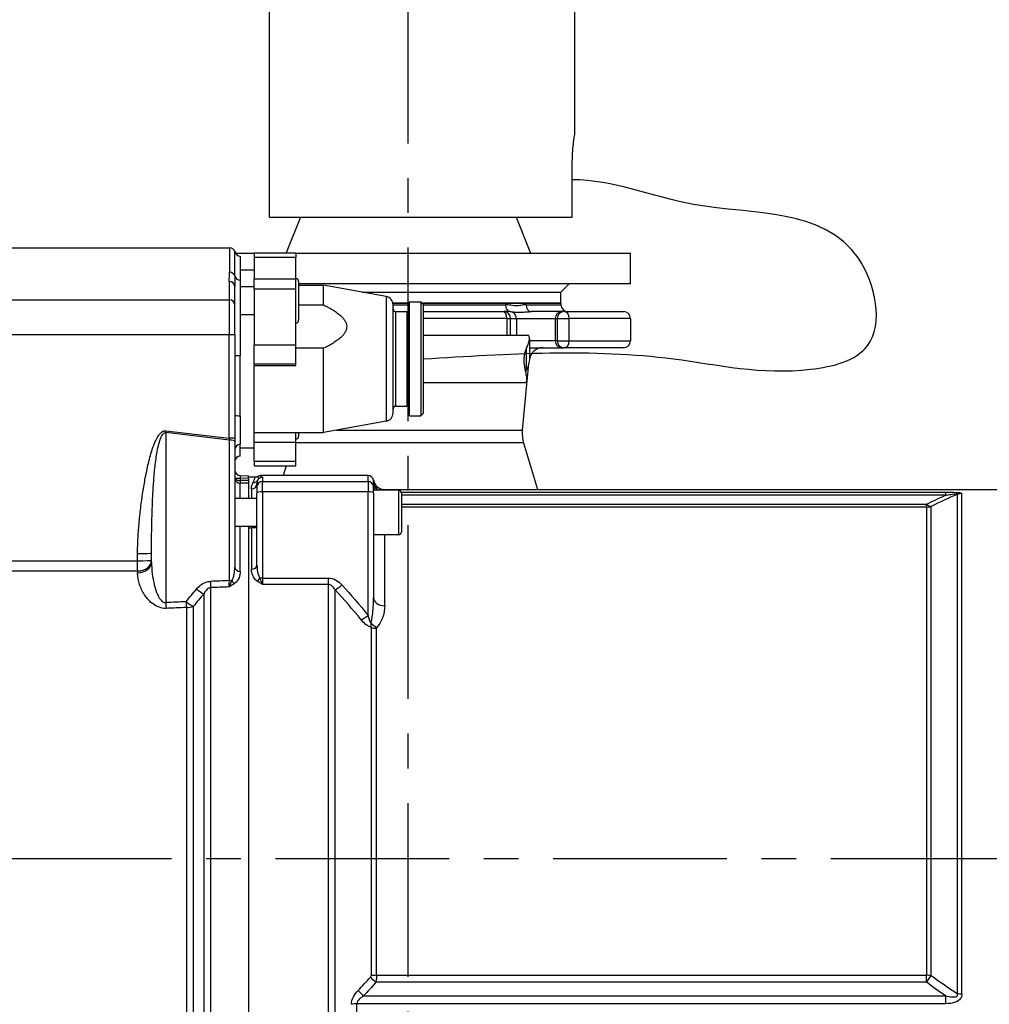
# Model space of a CAD drawing. Header units: millimetres. Extents: x 0 to 5940, y 0 to 4200.
# Tile 44 of 52: x 2707 to 3056, y 3160 to 3514. Entities that reach past the tile are written whole.
import ezdxf

# ---------------------------------------------------------------- set-up
doc = ezdxf.new("R2010")
doc.units = ezdxf.units.MM
doc.header["$LTSCALE"] = 50
doc.linetypes.add('MITTE', pattern=[2, 1.25, -0.25, 0.25, -0.25])
for name, color, linetype in [('02-LINIE-035', 2, 'CONTINUOUS'), ('03-LINIE-050', 3, 'CONTINUOUS'), ('05-ACHSE', 1, 'MITTE')]:
    doc.layers.add(name, color=color, linetype=linetype)

msp = doc.modelspace()

# ---------------------------------------------------------------- linework, layer by layer
at = {"layer": '02-LINIE-035'}
for p, q in [((2796.65, 3443.06), (2796.65, 3741.33)), ((2906.65, 3473.06), (2906.65, 3719.03)), ((2905.74, 3443.06), (2905.74, 3463.06)), ((2796.65, 3443.06), (2905.74, 3443.06)), ((2807.81, 3443.06), (2802.71, 3430.19)), ((2885.5, 3443.06), (2890.65, 3430.06)), ((2673.98, 3432.06), (2782.28, 3432.06)), ((2782.28, 3432.06), (2782.28, 3423.23)), ((2784.22, 3421.82), (2784.22, 3430.56)), ((2784.42, 3430.06), (2791.15, 3430.06)), ((2786.15, 3429.06), (2786.15, 3420.4)), ((2791.15, 3430.19), (2791.15, 3428.63)), ((2791.15, 3430.19), (2806.15, 3430.19)), ((2791.15, 3428.63), (2806.15, 3428.63)), ((2791.15, 3428.63), (2791.15, 3420.74)), ((2806.15, 3430.19), (2806.15, 3428.63)), ((2806.15, 3430.06), (2926.65, 3430.06)), ((2806.15, 3420.74), (2806.15, 3428.63)), ((2926.65, 3419.06), (2926.65, 3430.06)), ((2786.15, 3424.06), (2791.15, 3424.06)), ((2786.15, 3420.4), (2786.15, 3393.22)), ((2791.15, 3417.23), (2791.15, 3420.74)), ((2806.15, 3420.74), (2791.15, 3420.74)), ((2806.15, 3417.23), (2806.15, 3420.74)), ((2782.15, 3419.91), (2782.15, 3413.35)), ((2784.15, 3411.6), (2784.15, 3418.08)), ((2791.15, 3417.94), (2786.15, 3417.94)), ((2791.15, 3417.23), (2806.15, 3417.23)), ((2791.15, 3417.23), (2791.15, 3396.99)), ((2806.15, 3396.99), (2806.15, 3417.23)), ((2807.15, 3419.94), (2807.15, 3405.94)), ((2926.65, 3419.06), (2807.15, 3419.06)), ((2807.15, 3418.56), (2816.15, 3418.56)), ((2816.15, 3411.45), (2816.15, 3418.56)), ((2838.69, 3414.51), (2816.15, 3418.56)), ((2901.65, 3416.06), (2904.65, 3419.06)), ((2673.96, 3413.35), (2782.15, 3413.35)), ((2782.15, 3413.35), (2782.15, 3400.75)), ((2830.04, 3416.06), (2901.65, 3416.06)), ((2830.04, 3416.06), (2901.65, 3416.06)), ((2838.69, 3414.51), (2838.69, 3369.62)), ((2901.65, 3412.06), (2901.65, 3416.06)), ((2784.15, 3400.68), (2784.15, 3411.6)), ((2807.15, 3411.45), (2816.15, 3411.45)), ((2841.11, 3412.06), (2847.15, 3412.06)), ((2847.15, 3412.06), (2841.11, 3412.06)), ((2841.15, 3411.56), (2847.15, 3411.56)), ((2841.15, 3372.57), (2841.15, 3411.55)), ((2847.15, 3371.56), (2847.15, 3412.56)), ((2847.15, 3412.56), (2851.15, 3412.56)), ((2851.15, 3412.56), (2851.15, 3371.56)), ((2852.15, 3411.56), (2851.15, 3412.56)), ((2851.65, 3412.06), (2901.65, 3412.06)), ((2901.65, 3412.06), (2851.65, 3412.06)), ((2852.15, 3411.56), (2881.66, 3411.56)), ((2852.15, 3372.56), (2852.15, 3411.56)), ((2889.07, 3411.56), (2901.65, 3411.56)), ((2901.65, 3412.06), (2901.65, 3411.56)), ((2791.15, 3407.94), (2786.15, 3407.94)), ((2842.15, 3375.06), (2842.15, 3409.06)), ((2842.15, 3409.06), (2846.15, 3409.06)), ((2846.15, 3409.06), (2846.15, 3375.06)), ((2852.15, 3409.06), (2881.02, 3409.06)), ((2882.13, 3406.56), (2852.15, 3406.56)), ((2883.15, 3409.06), (2881.02, 3409.06)), ((2882.13, 3406.56), (2883.51, 3406.56)), ((2882.13, 3406.56), (2882.13, 3400.61)), ((2883.25, 3409.06), (2883.15, 3409.06)), ((2883.51, 3406.56), (2885.64, 3406.56)), ((2883.51, 3400.61), (2883.51, 3406.56)), ((2885.64, 3406.56), (2899.59, 3406.56)), ((2885.64, 3406.56), (2885.64, 3400.61)), ((2902.08, 3409.06), (2891, 3409.06)), ((2899.59, 3406.56), (2900.31, 3406.56)), ((2899.59, 3406.56), (2899.59, 3398.56)), ((2900.31, 3406.56), (2904.62, 3406.56)), ((2900.31, 3406.56), (2900.31, 3398.56)), ((2902.81, 3409.06), (2902.08, 3409.06)), ((2902.81, 3409.06), (2924.15, 3409.06)), ((2926.65, 3406.56), (2904.62, 3406.56)), ((2904.62, 3398.56), (2904.62, 3406.56)), ((2926.65, 3406.56), (2926.65, 3398.56)), ((2782.15, 3400.75), (2673.77, 3400.75)), ((2782.15, 3363.51), (2782.15, 3400.75)), ((2784.15, 3400.68), (2784.15, 3363.44)), ((2852.15, 3400.61), (2889.7, 3400.61)), ((2890.28, 3399.28), (2890.28, 3392.42)), ((2806.15, 3396.99), (2791.15, 3396.99)), ((2791.15, 3390.26), (2791.15, 3396.99)), ((2806.15, 3390.26), (2806.15, 3396.99)), ((2816.15, 3395.87), (2806.15, 3395.87)), ((2816.15, 3365.56), (2816.15, 3395.87)), ((2889.28, 3388.1), (2889.28, 3396.03)), ((2899.59, 3398.56), (2890.28, 3398.56)), ((2890.28, 3396.06), (2902.08, 3396.06)), ((2900.31, 3398.56), (2899.59, 3398.56)), ((2900.31, 3398.56), (2904.62, 3398.56)), ((2902.08, 3396.06), (2902.81, 3396.06)), ((2924.15, 3396.06), (2902.81, 3396.06)), ((2904.62, 3398.56), (2926.65, 3398.56)), ((2786.15, 3371.59), (2786.15, 3393.22)), ((2791.15, 3390.26), (2806.15, 3390.26)), ((2791.15, 3390.26), (2791.15, 3389.69)), ((2791.15, 3360.06), (2791.15, 3389.69)), ((2791.15, 3389.69), (2806.15, 3389.69)), ((2806.15, 3389.69), (2806.15, 3390.26)), ((2887.74, 3366.42), (2890.1, 3390.4)), ((2852.15, 3383.51), (2888.86, 3383.51)), ((2842.15, 3375.06), (2846.15, 3375.06)), ((2786.15, 3371.59), (2786.15, 3361.3)), ((2847.15, 3371.56), (2851.15, 3371.56)), ((2852.15, 3372.56), (2851.15, 3371.56)), ((2838.69, 3369.62), (2816.15, 3365.56)), ((2782.21, 3362.82), (2759.29, 3365.49)), ((2759.29, 3365.49), (2759.29, 3304.31)), ((2759.36, 3366.16), (2782.15, 3363.51)), ((2791.15, 3365.56), (2816.15, 3365.56)), ((2806.15, 3361.97), (2806.15, 3365.56)), ((2807.15, 3365.56), (2807.15, 3364.19)), ((2820.9, 3366.42), (2887.74, 3366.42)), ((2782.21, 3312.21), (2782.21, 3362.82)), ((2784.15, 3363.44), (2784.15, 3362.3)), ((2784.15, 3362.3), (2784.15, 3317.02)), ((2786.15, 3357.09), (2786.15, 3361.3)), ((2806.15, 3361.97), (2791.15, 3361.97)), ((2806.15, 3355.24), (2806.15, 3361.97)), ((2888.19, 3361.8), (2806.15, 3361.8)), ((2888.19, 3361.8), (2893.2, 3345.06)), ((2786.15, 3360.06), (2791.15, 3360.06)), ((2786.15, 3357.06), (2786.15, 3357.09)), ((2791.15, 3355.24), (2791.15, 3360.06)), ((2791.15, 3355.24), (2806.15, 3355.24)), ((2791.15, 3355.24), (2791.15, 3353.53)), ((2791.15, 3353.53), (2806.15, 3353.53)), ((2802.65, 3353.53), (2801.61, 3350.06)), ((2806.15, 3353.53), (2806.15, 3355.24)), ((2786.1, 3350.06), (2789.15, 3349.98)), ((2789.15, 3348.98), (2789.15, 3349.98)), ((2789.15, 3349.56), (2791.54, 3349.56)), ((2832.15, 3350.06), (2793.48, 3350.06)), ((2832.15, 3347.93), (2832.15, 3350.06)), ((2784.16, 3349.06), (2786.1, 3349.06)), ((2789.15, 3348.98), (2786.1, 3349.06)), ((2786.1, 3349.06), (2786.1, 3348.29)), ((2786.15, 3341.74), (2786.15, 3347.3)), ((2789.15, 3348.98), (2789.15, 3348.3)), ((2789.15, 3347.32), (2789.15, 3341.74)), ((2789.15, 3347.32), (2789.15, 3341.74)), ((2792.15, 3345.94), (2792.15, 3347.15)), ((2792.15, 3345.94), (2792.15, 3343.71)), ((2794.15, 3349.43), (2794.15, 3347.93)), ((2794.15, 3344.23), (2794.15, 3347.93)), ((2794.15, 3347.93), (2832.15, 3347.93)), ((2832.15, 3347.93), (2832.15, 3344.23)), ((2834.15, 3347.58), (2834.15, 3345.94)), ((2834.15, 3343.71), (2834.15, 3345.94)), ((2790.15, 3345.21), (2790.15, 3341.74)), ((2792.15, 3317.82), (2792.15, 3343.71)), ((2794.15, 3344.23), (2794.15, 3313.14)), ((2832.15, 3344.23), (2794.15, 3344.23)), ((2832.15, 3299.71), (2832.15, 3344.23)), ((2843.15, 3344.74), (2834.15, 3344.74)), ((2834.15, 3343.71), (2834.15, 3306.02)), ((2838.07, 3345.06), (3080.15, 3345.06)), ((2843.15, 3344.74), (2843.15, 3328.74)), ((2844.09, 3344.1), (3040.12, 3344.1)), ((2844.15, 3343.74), (2844.15, 3329.74)), ((3040.12, 3342.96), (2844.15, 3342.96)), ((3040.12, 3344.1), (3040.12, 3342.96)), ((3044.33, 3343.28), (3044.33, 3163.6)), ((3046.04, 3163.49), (3046.04, 3343.58)), ((2792.15, 3341.74), (2784.15, 3341.74)), ((2844.15, 3339.75), (3033.28, 3339.75)), ((3033.28, 3338.67), (3033.28, 3339.75)), ((3034.99, 3170.06), (3034.99, 3338.97)), ((3033.28, 3338.67), (2844.15, 3338.67)), ((3033.28, 3338.67), (3033.28, 3170.15)), ((2792.15, 3331.74), (2784.68, 3331.74)), ((2786.15, 3315.52), (2786.15, 3331.74)), ((2789.15, 3331.74), (2789.15, 3092.38)), ((2789.15, 3331.26), (2790.15, 3331.26)), ((2789.15, 3331.26), (2789.15, 3092.86)), ((2790.15, 3331.26), (2790.15, 3316.3)), ((2843.15, 3328.74), (2834.15, 3328.74)), ((2838.15, 3303.19), (2838.15, 3328.74)), ((2749.15, 3319.38), (2749.15, 3321.97)), ((2754.15, 3318.92), (2754.15, 3322.15)), ((2681.95, 3319.38), (2749.15, 3319.38)), ((2749.15, 3315.69), (2749.15, 3319.38)), ((2749.15, 3315.69), (2677.42, 3315.69)), ((2749.15, 3315.69), (2749.15, 3315.07)), ((2794.15, 3313.14), (2794.15, 3310.84)), ((2794.15, 3313.14), (2817.84, 3313.14)), ((2817.84, 3310.84), (2794.15, 3310.84)), ((2817.84, 3313.14), (2817.84, 3310.84)), ((2817.84, 3310.84), (2817.84, 3113.28)), ((2772.99, 3307.44), (2772.99, 3116.68)), ((2775.49, 3114.42), (2775.49, 3309.71)), ((2820.3, 3115.24), (2820.3, 3308.88)), ((2766.75, 3302.54), (2766.75, 3121.59)), ((2769.25, 3121.14), (2769.25, 3302.99)), ((2833.24, 3295.4), (2833.24, 3169.99)), ((2835.21, 3170.15), (2835.21, 3295.07)), ((2835.21, 3170.15), (3033.28, 3170.15)), ((3033.28, 3167.66), (3033.28, 3170.15)), ((3033.28, 3167.66), (2834.99, 3167.66)), ((2830.57, 3162.74), (3040.12, 3162.74)), ((3040.12, 3162.74), (3040.12, 3159.92)), ((3040.12, 3159.92), (2828.15, 3159.92)), ((2828.15, 3132.18), (2828.15, 3159.92))]:
    msp.add_line(p, q, dxfattribs=at)
for centre, radius, start, end in [((2782.28, 3430.06), 2, 14.4775, 90), ((2786.15, 3431.06), 2, 194.4775, 270), ((2806.15, 3419.94), 1, 0, 90), ((2838.15, 3411.55), 3, 0, 79.796), ((2842.15, 3410.06), 1, 180, 270), ((2846.15, 3410.06), 1, 270, 0), ((2904.15, 3411.56), 2.5, 180, 270), ((2924.15, 3406.56), 2.5, 0, 90), ((2806.15, 3405.94), 1, 270, 0), ((2895.19, 3391.06), 5, 90, 169.4893), ((2924.15, 3398.56), 2.5, 270, 0), ((2842.15, 3374.06), 1, 90, 180), ((2846.15, 3374.06), 1, 0, 90), ((2838.15, 3372.57), 3, 280.204, 0), ((2806.15, 3364.19), 1, 270, 0), ((2899.68, 3365.24), 12, 174.3811, 196.6866), ((2786.15, 3355.06), 2, 90, 180), ((2786.15, 3352.06), 2, 180, 268.5), ((2791.54, 3351.56), 2, 269.9998, 298.9431), ((2838.07, 3349.06), 4, 189.5989, 270.0002), ((2843.15, 3343.74), 1, 0, 90), ((2843.15, 3329.74), 1, 270, 0)]:
    msp.add_arc(centre, radius, start, end, dxfattribs=at)
for centre, major_axis, ratio, start_param, end_param in [((2782.28, 3421.35), (2, 0), 0.9411, 0.25268, 1.570796), ((2786.15, 3422.29), (-2, 0), 0.9411, 0.25268, 1.570796), ((2782.15, 3418.08), (2, 0), 0.919003, 0, 1.570796), ((2782.15, 3411.6), (2, 0), 0.87525, 0, 1.570796), ((2883.25, 3411.56), (0, -2.5), 0.636525, 4.712389, 6.283185), ((2891, 3411.56), (0, -2.5), 0.771256, 4.712389, 6.283185), ((2881.02, 3406.56), (0, 2.5), 0.996195, 4.712389, 6.283185), ((2881.02, 3406.56), (0, 2.5), 0.443479, 4.712389, 6.283185), ((2883.15, 3406.56), (0, 2.5), 0.996195, 4.712389, 6.283185), ((2902.08, 3406.56), (0, 2.5), 0.996195, 0, 1.570796), ((2902.81, 3406.56), (0, 2.5), 0.996195, 0, 1.570796), ((2902.81, 3406.56), (0, 2.5), 0.724522, 4.712389, 6.283185), ((2782.15, 3400.68), (2, 0), 0.034899, 0, 1.570796), ((2902.08, 3398.56), (0, -2.5), 0.996195, 4.712389, 6.283185), ((2902.81, 3398.56), (0, -2.5), 0.996195, 4.712389, 6.283185), ((2902.81, 3398.56), (0, -2.5), 0.724522, 0, 1.570796), ((2786.15, 3393.29), (-2, 0), 0.034899, 0, 1.570796), ((2786.15, 3371.66), (-2, 0), 0.034899, 0, 1.570796), ((2759.36, 3366.26), (-0.35, -2.98), 0.004035, 1.307751, 1.536124), ((2782.15, 3363.61), (0.23, -3.05), 0.002593, 4.746559, 4.974931), ((2782.15, 3363.44), (2, 0), 0.034899, 0, 1.570796), ((2782.15, 3362.3), (2, 0), 0.258819, 0, 1.544616), ((2786.15, 3359.31), (-2, 0), 0.994124, 4.712389, 6.283185), ((2786.15, 3355.1), (-2, 0), 0.994124, 4.712389, 6.283185), ((2786.15, 3349.06), (-0.05, 1), 0.052014, 6.279088, 7.849199), ((2832.15, 3348.06), (0, -2), 0.999657, 1.738379, 3.141593), ((2786.47, 3349.24), (-2.29, -0.41), 0.836033, 6.136106, 6.196461), ((2786.27, 3349.74), (-2.1, -0.73), 0.374667, 6.153936, 6.217185), ((2785.16, 3349.06), (-0.997, -0.078), 0.769101, 6.181378, 6.26428), ((2786.13, 3348.29), (-0.022, -1), 0.026171, 4.71296, 6.101678), ((2800.33, 4452.1), (-14.22, -1103.82), 0.029846, 6.282919, 6.283713), ((2786.15, 3349.27), (2, 0.13), 0.983491, 4.620779, 4.646957), ((3740.85, 3212.06), (-5289.1, 0), 0.026186, 4.89331, 4.893892), ((2786.15, 3348.29), (0.005, -1), 0.026177, 4.712263, 6.10162), ((3740.88, 3212.06), (-5289.1, 0), 0.025997, 4.893315, 4.893892), ((2789.15, 3348.3), (0, 1), 0.00001, 1.570726, 2.962286), ((2790.15, 3347.15), (2, 0), 0.968372, 4.712389, 6.283185), ((2790.7, 3349.45), (1.79, -0.89), 0.981214, 5.167424, 6.214528), ((2794.15, 3345.94), (-2, 0), 0.999657, 4.712389, 6.283185), ((2794.15, 3347.43), (2, 0), 0.999657, 1.570796, 2.611507), ((2832.15, 3345.94), (2, 0), 0.999657, 0, 1.570796), ((2838.14, 3348.07), (-3.99, -0.23), 0.992701, 0.015766, 0.93391), ((2838.15, 3347.58), (-4, 0), 0.938391, 0, 0.855559), ((2838.15, 3346.03), (-4, 0), 0.766044, 0, 0.431875), ((2794.15, 3343.71), (-2, 0), 0.258819, 4.712389, 6.283185), ((2832.15, 3343.71), (2, 0), 0.258819, 0, 1.570796), ((3046.04, 3338.63), (-5, 0), 0.988816, 4.712389, 5.061455), ((3033.28, 3343.58), (2.18, -4.5), 0.460312, 5.473518, 6.079033), ((3033.28, 3343.58), (-5, 0), 0.981486, 1.570796, 1.919862), ((2749.15, 3322.15), (5, 0), 0.034899, 4.712389, 6.283185), ((2749.15, 3319.56), (5, 0), 0.773341, 4.712389, 6.283185), ((2749.15, 3319.56), (5, 0), 0.034899, 4.712389, 6.283185), ((2749.15, 3318.92), (5, 0), 0.768739, 4.712389, 6.283185), ((2790.15, 3317.82), (2, 0), 0.758102, 4.712389, 6.283185), ((2786.15, 3317.02), (-2, 0), 0.752394, 0, 1.570796), ((7476.42, 3210.77), (-5441.86, 36.91), 0.025292, 5.752973, 5.755465), ((2775.49, 3313.26), (-0.18, 5), 0.036867, 1.831334, 2.359813), ((2782.16, 3312.95), (0.07, 4.31), 0.013701, 3.941713, 4.541746), ((2782.15, 3311.7), (-2, 0), 0.258819, 4.210572, 4.686209), ((2784.08, 3312.6), (1.19, -1.61), 0.52466, 4.609812, 5.331658), ((2792.2, 3313.53), (1.18, 1.61), 0.530864, 4.085409, 4.81945), ((2794.15, 3312.62), (2, 0), 0.258819, 1.570796, 2.081647), ((2822.77, 3311.96), (-3.69, -3.37), 0.193992, 0.677403, 1.395248), ((2749.67, 3309.62), (4.2, 2.71), 0.029322, 1.440177, 1.440257), ((2749.67, 3309.62), (3.64, 3.42), 0.387928, 4.715457, 4.715651), ((2770.49, 3310.46), (-3.82, 3.23), 0.216786, 1.718465, 2.452182), ((7476.55, 3212.06), (-5441.86, 35.61), 0.024405, 5.753028, 5.755453), ((7476.42, 3210.77), (-5308.2, 36), 0.025292, 5.803952, 5.806957), ((2759.42, 3305.6), (-0.21, 5), 0.038365, 1.831122, 2.308185), ((2766.75, 3305.91), (-3.91, 3.12), 0.220646, 1.712376, 2.427448), ((2766.75, 3305.91), (-0.21, 5), 0.038269, 1.831136, 2.311199), ((2838.15, 3306.02), (-4, 0), 0.706433, 0, 1.570796), ((7476.55, 3212.06), (-5308.2, 34.7), 0.024383, 5.80394, 5.806945), ((2766.75, 3305.91), (-5, 0), 0.675176, 1.570796, 2.094395), ((2832.15, 3301.01), (-3.91, -3.12), 0.205021, 0.736911, 1.408691), ((2835.35, 3297.95), (2.99, -2.65), 0.534881, 4.455774, 5.154857), ((2835.21, 3297.64), (-4, 0), 0.643441, 1.055247, 1.570796), ((2831.44, 3169.66), (1.78, 0.44), 0.493243, 5.660665, 6.163089), ((2834.99, 3168.36), (3.01, -2.63), 0.131656, 4.118934, 4.82686), ((2835.21, 3168.85), (4, 0), 0.324871, 1.570796, 2.086345), ((3033.28, 3168.53), (-5, 0), 0.324871, 4.363323, 4.712389), ((3033.28, 3168.53), (-2.98, -4.02), 0.104344, 1.430775, 2.03629), ((2830.57, 3163.44), (2.94, -2.71), 0.128487, 4.101219, 4.83045), ((3046.04, 3165.31), (-5, 0), 0.365246, 1.22173, 1.570796), ((2828.15, 3158.35), (4, 0), 0.392088, 1.570796, 2.086345)]:
    msp.add_ellipse(centre, major_axis=major_axis, ratio=ratio, start_param=start_param, end_param=end_param, dxfattribs=at)
for points, knots in [([(2905.74, 3463.06), (2905.74, 3464.32), (2905.79, 3465.66), (2905.96, 3468.13), (2906.08, 3469.25), (2906.31, 3471.02), (2906.44, 3471.79), (2906.61, 3472.81), (2906.65, 3473.06), (2906.65, 3473.06)], [-3.020728, -3.020728, -3.020728, -3.020728, -2.64313, -2.64313, -2.265532, -2.265532, -1.887948, -1.887948, -1.510364, -1.510364, -1.510364, -1.510364]), ([(2782.15, 3419.91), (2782.15, 3420.98), (2782.26, 3421.98), (2782.28, 3422.91), (2782.28, 3423.02), (2782.28, 3423.12), (2782.28, 3423.23)], [0, 0, 0, 0, 0.89649, 0.89649, 0.89649, 1, 1, 1, 1]), ([(2889.07, 3411.56), (2888.61, 3411.56), (2888.14, 3411.49), (2887.09, 3411.3), (2886.52, 3411.19), (2885.17, 3411.12), (2884.4, 3411.22), (2882.98, 3411.46), (2882.33, 3411.56), (2881.66, 3411.56)], [-3.141593, -3.141593, -3.141593, -3.141593, -1.837026, -1.837026, -0.319129, -0.319129, 1.599146, 1.599146, 3.141593, 3.141593, 3.141593, 3.141593]), ([(2883.25, 3409.06), (2883.66, 3409.06), (2884.11, 3409.01), (2885.3, 3408.89), (2886.14, 3408.84), (2887.79, 3408.88), (2888.56, 3408.93), (2889.89, 3409.03), (2890.47, 3409.06), (2891, 3409.06)], [-3.141593, -3.141593, -3.141593, -3.141593, -1.599146, -1.599146, 0.319129, 0.319129, 1.837026, 1.837026, 3.141593, 3.141593, 3.141593, 3.141593]), ([(2889.28, 3396.03), (2889.5, 3396.43), (2889.69, 3396.84), (2890.09, 3397.86), (2890.22, 3398.45), (2890.3, 3399.37), (2890.27, 3399.77), (2890.09, 3400.35), (2889.95, 3400.52), (2889.78, 3400.6), (2889.74, 3400.61), (2889.7, 3400.61)], [5.831266, 5.831266, 5.831266, 5.831266, 5.9754167, 5.9754167, 6.2084341, 6.2084341, 6.4372341, 6.4372341, 6.6660342, 6.6660342, 6.7362958, 6.7362958, 6.7362958, 6.7362958]), ([(2889.28, 3396.03), (2889.06, 3395.63), (2888.86, 3395.19), (2888.47, 3393.97), (2888.34, 3393.14), (2888.25, 3391.61), (2888.29, 3390.78), (2888.47, 3389.2), (2888.61, 3388.44), (2888.87, 3387.13), (2889.01, 3386.47), (2889.22, 3385.33), (2889.28, 3384.85), (2889.28, 3384.13), (2889.22, 3383.84), (2889.05, 3383.57), (2888.95, 3383.51), (2888.86, 3383.51)], [1.409341, 1.409341, 1.409341, 1.409341, 1.553492, 1.553492, 1.786509, 1.786509, 2.015309, 2.015309, 2.244109, 2.244109, 2.475329, 2.475329, 2.706549, 2.706549, 2.937769, 2.937769, 3.098727, 3.098727, 3.098727, 3.098727]), ([(2890.28, 3392.42), (2890.28, 3392.19), (2890.27, 3391.97), (2890.22, 3390.98), (2890.09, 3390.16), (2889.69, 3388.94), (2889.5, 3388.5), (2889.28, 3388.1)], [7.9837111, 7.9837111, 7.9837111, 7.9837111, 8.0485134, 8.0485134, 8.2815308, 8.2815308, 8.4256815, 8.4256815, 8.4256815, 8.4256815]), ([(2749.15, 3321.97), (2749.15, 3323.81), (2749.21, 3325.74), (2749.32, 3327.76), (2749.4, 3329.35), (2749.52, 3331), (2749.67, 3332.7), (2749.69, 3332.96), (2749.72, 3333.25), (2749.74, 3333.48), (2749.91, 3335.33), (2750.13, 3337.26), (2750.37, 3339.15), (2750.49, 3340.09), (2750.62, 3341.04), (2750.75, 3341.97), (2750.88, 3342.91), (2751.02, 3343.8), (2751.17, 3344.78), (2751.45, 3346.49), (2751.73, 3348.13), (2752.03, 3349.7), (2752.07, 3349.92), (2752.11, 3350.11), (2752.16, 3350.36), (2752.35, 3351.33), (2752.54, 3352.25), (2752.74, 3353.14), (2752.93, 3353.99), (2753.12, 3354.81), (2753.31, 3355.58), (2753.34, 3355.68), (2753.36, 3355.76), (2753.39, 3355.89), (2753.64, 3356.87), (2753.9, 3357.78), (2754.16, 3358.62), (2754.43, 3359.51), (2754.7, 3360.31), (2754.98, 3361.04), (2755.02, 3361.13), (2755.04, 3361.19), (2755.09, 3361.32), (2755.28, 3361.79), (2755.47, 3362.24), (2755.67, 3362.64), (2755.84, 3363.01), (2756.02, 3363.35), (2756.2, 3363.66), (2756.25, 3363.76), (2756.28, 3363.81), (2756.36, 3363.94), (2756.5, 3364.17), (2756.64, 3364.38), (2756.78, 3364.57), (2756.87, 3364.69), (2756.96, 3364.81), (2757.05, 3364.92), (2757.12, 3365.01), (2757.17, 3365.07), (2757.28, 3365.18), (2757.38, 3365.29), (2757.48, 3365.39), (2757.58, 3365.48), (2757.67, 3365.56), (2757.76, 3365.63), (2757.86, 3365.7), (2757.87, 3365.71), (2757.88, 3365.71), (2757.89, 3365.72), (2757.9, 3365.73), (2757.91, 3365.74), (2757.94, 3365.76), (2758.01, 3365.81), (2758.08, 3365.85), (2758.15, 3365.89), (2758.24, 3365.94), (2758.32, 3365.98), (2758.41, 3366.01), (2758.52, 3366.06), (2758.63, 3366.1), (2758.73, 3366.12), (2758.81, 3366.14), (2758.89, 3366.15), (2758.96, 3366.16), (2759.01, 3366.17), (2759.06, 3366.17), (2759.12, 3366.17), (2759.15, 3366.17), (2759.18, 3366.17), (2759.22, 3366.17), (2759.27, 3366.17), (2759.32, 3366.16), (2759.36, 3366.16)], [0, 0, 0, 0, 0.131077, 0.131077, 0.131077, 0.234375, 0.234375, 0.234375, 0.25, 0.25, 0.25, 0.375, 0.375, 0.375, 0.4375, 0.4375, 0.4375, 0.5, 0.5, 0.5, 0.609375, 0.609375, 0.609375, 0.625, 0.625, 0.625, 0.684441, 0.684441, 0.684441, 0.742188, 0.742188, 0.742188, 0.75, 0.75, 0.75, 0.807154, 0.807154, 0.807154, 0.867187, 0.867187, 0.867187, 0.875, 0.875, 0.875, 0.903643, 0.903643, 0.903643, 0.929687, 0.929687, 0.929687, 0.9375, 0.9375, 0.9375, 0.951828, 0.951828, 0.951828, 0.960937, 0.960937, 0.960937, 0.96875, 0.96875, 0.96875, 0.975915, 0.975915, 0.975915, 0.982422, 0.982422, 0.982422, 0.983398, 0.983398, 0.983398, 0.984375, 0.984375, 0.984375, 0.986733, 0.986733, 0.986733, 0.989521, 0.989521, 0.989521, 0.993125, 0.993125, 0.993125, 0.995619, 0.995619, 0.995619, 0.99731, 0.99731, 0.99731, 0.998419, 0.998419, 0.998419, 1, 1, 1, 1]), ([(2754.15, 3322.15), (2754.15, 3324.03), (2754.17, 3325.91), (2754.22, 3329.64), (2754.25, 3331.5), (2754.34, 3335.21), (2754.4, 3337.06), (2754.53, 3340.76), (2754.62, 3342.6), (2754.82, 3346.28), (2754.95, 3348.11), (2755.18, 3350.85), (2755.27, 3351.76), (2755.46, 3353.58), (2755.57, 3354.49), (2755.81, 3356.29), (2755.95, 3357.19), (2756.26, 3358.97), (2756.43, 3359.86), (2756.75, 3361.17), (2756.86, 3361.61), (2757.11, 3362.47), (2757.25, 3362.89), (2757.49, 3363.52), (2757.58, 3363.73), (2757.77, 3364.13), (2757.87, 3364.33), (2758.04, 3364.63), (2758.1, 3364.72), (2758.24, 3364.91), (2758.31, 3365.01), (2758.44, 3365.14), (2758.48, 3365.18), (2758.58, 3365.27), (2758.63, 3365.31), (2758.75, 3365.38), (2758.81, 3365.42), (2758.93, 3365.47), (2758.98, 3365.48), (2759.06, 3365.49), (2759.09, 3365.5), (2759.15, 3365.5), (2759.17, 3365.5), (2759.22, 3365.5), (2759.25, 3365.49), (2759.29, 3365.49)], [0, 0, 0, 0, 0.125, 0.125, 0.25, 0.25, 0.375, 0.375, 0.5, 0.5, 0.625, 0.625, 0.6875, 0.6875, 0.75, 0.75, 0.8125, 0.8125, 0.875, 0.875, 0.90625, 0.90625, 0.9375, 0.9375, 0.953125, 0.953125, 0.96875, 0.96875, 0.976562, 0.976562, 0.984375, 0.984375, 0.988281, 0.988281, 0.992188, 0.992188, 0.996094, 0.996094, 0.998047, 0.998047, 0.999023, 0.999023, 0.999512, 0.999512, 1, 1, 1, 1]), ([(2790.7, 3347.48), (2791.05, 3348.17), (2791.26, 3348.69), (2791.56, 3349.39), (2791.61, 3349.56), (2791.54, 3349.56)], [0, 0, 0, 0, 0.5, 0.5, 1, 1, 1, 1]), ([(2792.51, 3349.81), (2792.48, 3349.76), (2792.52, 3349.62), (2792.58, 3349.16), (2792.6, 3348.84), (2792.43, 3348.44)], [0, 0, 0, 0, 0.5, 0.5, 1, 1, 1, 1]), ([(2792.51, 3349.81), (2792.66, 3349.89), (2792.81, 3349.96), (2793.14, 3350.04), (2793.31, 3350.06), (2793.48, 3350.06)], [0.0000018, 0.0000018, 0.0000018, 0.0000018, 0.0506397, 0.0506397, 0.101278, 0.101278, 0.101278, 0.101278]), ([(2793.48, 3350.06), (2793.44, 3350.03), (2793.42, 3349.99), (2793.42, 3349.96), (2793.43, 3349.93), (2793.44, 3349.91), (2793.47, 3349.88), (2793.52, 3349.84), (2793.59, 3349.79), (2793.68, 3349.75), (2793.75, 3349.71), (2793.83, 3349.68), (2793.9, 3349.64), (2793.94, 3349.62), (2793.97, 3349.61), (2794, 3349.59), (2794.06, 3349.55), (2794.11, 3349.52), (2794.14, 3349.48), (2794.15, 3349.46), (2794.15, 3349.45), (2794.15, 3349.43)], [0, 0, 0, 0, 0.165322, 0.165322, 0.165322, 0.284111, 0.284111, 0.284111, 0.496873, 0.496873, 0.496873, 0.666666, 0.666666, 0.666666, 0.748446, 0.748446, 0.748446, 0.921974, 0.921974, 0.921974, 1, 1, 1, 1]), ([(2784.16, 3349.06), (2784.17, 3349.01), (2784.19, 3348.95), (2784.23, 3348.9), (2784.3, 3348.79), (2784.42, 3348.69), (2784.58, 3348.61), (2784.61, 3348.59), (2784.65, 3348.57), (2784.69, 3348.56), (2784.8, 3348.5), (2784.93, 3348.46), (2785.07, 3348.42), (2785.14, 3348.4), (2785.22, 3348.38), (2785.3, 3348.37), (2785.38, 3348.35), (2785.46, 3348.34), (2785.55, 3348.33), (2785.73, 3348.3), (2785.91, 3348.29), (2786.1, 3348.29)], [0, 0, 0, 0, 0.143667, 0.143667, 0.143667, 0.416699, 0.416699, 0.416699, 0.473031, 0.473031, 0.473031, 0.641332, 0.641332, 0.641332, 0.728225, 0.728225, 0.728225, 0.816874, 0.816874, 0.816874, 1, 1, 1, 1]), ([(2784.16, 3349), (2784.16, 3348.95), (2784.17, 3348.9), (2784.18, 3348.85), (2784.19, 3348.78), (2784.21, 3348.71), (2784.23, 3348.63), (2784.24, 3348.6), (2784.25, 3348.58), (2784.26, 3348.55), (2784.33, 3348.35), (2784.44, 3348.17), (2784.58, 3348), (2784.61, 3347.96), (2784.65, 3347.92), (2784.69, 3347.89), (2784.8, 3347.78), (2784.93, 3347.68), (2785.07, 3347.6), (2785.14, 3347.55), (2785.22, 3347.51), (2785.3, 3347.48), (2785.38, 3347.44), (2785.46, 3347.41), (2785.55, 3347.39), (2785.73, 3347.34), (2785.91, 3347.31), (2786.1, 3347.3)], [0, 0, 0, 0, 0.057422, 0.057422, 0.057422, 0.143533, 0.143533, 0.143533, 0.178528, 0.178528, 0.178528, 0.415832, 0.415832, 0.415832, 0.472312, 0.472312, 0.472312, 0.640764, 0.640764, 0.640764, 0.727783, 0.727783, 0.727783, 0.81657, 0.81657, 0.81657, 1, 1, 1, 1]), ([(2792.43, 3348.44), (2792.39, 3348.35), (2792.35, 3348.25), (2792.31, 3348.14), (2792.22, 3347.85), (2792.15, 3347.52), (2792.15, 3347.15)], [0, 0, 0, 0, 0.265519, 0.265519, 0.265519, 1, 1, 1, 1]), ([(2834.15, 3347.78), (2834.14, 3348.01), (2834.13, 3348.18), (2834.12, 3348.29), (2834.12, 3348.34), (2834.12, 3348.37), (2834.13, 3348.4)], [0, 0, 0, 0, 0.727137, 0.727137, 0.727137, 1, 1, 1, 1]), ([(3040.12, 3344.1), (3041.43, 3344.1), (3042.77, 3344.08), (3043.95, 3344.01), (3043.96, 3344.01), (3043.98, 3344.01), (3043.99, 3344.01), (3044.58, 3343.97), (3045.12, 3343.92), (3045.48, 3343.85), (3045.49, 3343.85), (3045.5, 3343.85), (3045.5, 3343.84), (3045.87, 3343.77), (3046.04, 3343.68), (3046.04, 3343.58)], [0, 0, 0, 0, 0.4944, 0.4944, 0.4944, 0.5, 0.5, 0.5, 0.744851, 0.744851, 0.744851, 0.75, 0.75, 0.75, 1, 1, 1, 1]), ([(3040.12, 3342.96), (3040.76, 3343.08), (3041.4, 3343.19), (3042.06, 3343.29), (3042.43, 3343.35), (3042.81, 3343.4), (3043.19, 3343.44), (3043.27, 3343.45), (3043.36, 3343.46), (3043.44, 3343.47), (3043.58, 3343.48), (3043.72, 3343.49), (3043.85, 3343.5), (3043.93, 3343.5), (3044, 3343.5), (3044.06, 3343.5), (3044.13, 3343.5), (3044.19, 3343.5), (3044.23, 3343.49), (3044.25, 3343.49), (3044.26, 3343.49), (3044.27, 3343.49), (3044.32, 3343.48), (3044.37, 3343.46), (3044.39, 3343.45), (3044.41, 3343.43), (3044.42, 3343.41), (3044.42, 3343.4), (3044.41, 3343.37), (3044.4, 3343.35), (3044.37, 3343.32), (3044.36, 3343.31), (3044.34, 3343.29), (3044.33, 3343.28)], [0, 0, 0, 0, 0.3701426, 0.3701426, 0.3701426, 0.5829279, 0.5829279, 0.5829279, 0.6308234, 0.6308234, 0.6308234, 0.7113576, 0.7113576, 0.7113576, 0.7555012, 0.7555012, 0.7555012, 0.7985446, 0.7985446, 0.7985446, 0.80792, 0.80792, 0.80792, 0.8638676, 0.8638676, 0.8638676, 0.9084075, 0.9084075, 0.9084075, 0.9676844, 0.9676844, 0.9676844, 0.9999998, 0.9999998, 0.9999998, 0.9999998]), ([(2784.15, 3332.15), (2784.15, 3332.05), (2784.19, 3331.97), (2784.33, 3331.8), (2784.48, 3331.74), (2784.68, 3331.74)], [0.3330709, 0.3330709, 0.3330709, 0.3330709, 0.4111481, 0.4111481, 0.5341018, 0.5341018, 0.5341018, 0.5341018]), ([(2784.15, 3332.15), (2784.15, 3332.05), (2784.19, 3331.97), (2784.33, 3331.8), (2784.48, 3331.74), (2784.68, 3331.74)], [0.3330709, 0.3330709, 0.3330709, 0.3330709, 0.4111481, 0.4111481, 0.5341018, 0.5341018, 0.5341018, 0.5341018]), ([(2792.15, 3331.85), (2792.15, 3331.72), (2792.11, 3331.62), (2791.93, 3331.39), (2791.75, 3331.32), (2791.34, 3331.24), (2791.11, 3331.24), (2790.75, 3331.25), (2790.61, 3331.25), (2790.35, 3331.26), (2790.26, 3331.26), (2790.15, 3331.26)], [0.3284557, 0.3284557, 0.3284557, 0.3284557, 0.409866, 0.409866, 0.5401366, 0.5401366, 0.6619706, 0.6619706, 0.728837, 0.728837, 0.7699377, 0.7699377, 0.7699377, 0.7699377]), ([(2754.15, 3318.92), (2754.15, 3317.5), (2754.25, 3316.07), (2754.43, 3314.64), (2754.58, 3313.46), (2754.79, 3312.27), (2755.07, 3311.09), (2755.13, 3310.85), (2755.19, 3310.62), (2755.25, 3310.38), (2755.54, 3309.31), (2755.87, 3308.24), (2756.34, 3307.21), (2756.47, 3306.95), (2756.6, 3306.68), (2756.74, 3306.42), (2756.93, 3306.07), (2757.15, 3305.72), (2757.4, 3305.4), (2757.54, 3305.22), (2757.69, 3305.05), (2757.86, 3304.89), (2757.96, 3304.8), (2758.07, 3304.71), (2758.18, 3304.63), (2758.49, 3304.42), (2758.89, 3304.27), (2759.29, 3304.31)], [0, 0, 0, 0, 0.27373, 0.27373, 0.27373, 0.5, 0.5, 0.5, 0.545141, 0.545141, 0.545141, 0.75, 0.75, 0.75, 0.803101, 0.803101, 0.803101, 0.875, 0.875, 0.875, 0.914227, 0.914227, 0.914227, 0.9375, 0.9375, 0.9375, 1, 1, 1, 1]), ([(2792.15, 3317.82), (2792.15, 3317.01), (2792.22, 3316.21), (2792.37, 3315.41), (2792.38, 3315.39), (2792.38, 3315.37), (2792.39, 3315.34), (2792.54, 3314.57), (2792.74, 3313.78), (2793.18, 3313.08)], [0, 0, 0, 0, 0.5, 0.5, 0.5, 0.514975, 0.514975, 0.514975, 1, 1, 1, 1]), ([(2759.42, 3302.24), (2758.44, 3302.2), (2757.48, 3302.39), (2756.63, 3302.74), (2756.61, 3302.74), (2756.59, 3302.75), (2756.57, 3302.76), (2755.74, 3303.1), (2755.02, 3303.56), (2754.39, 3304.07), (2754.37, 3304.08), (2754.34, 3304.1), (2754.32, 3304.12), (2753.05, 3305.15), (2752.13, 3306.34), (2751.39, 3307.56), (2751.37, 3307.58), (2751.36, 3307.6), (2751.35, 3307.63), (2750.61, 3308.86), (2750.08, 3310.11), (2749.71, 3311.36), (2749.53, 3311.98), (2749.39, 3312.6), (2749.3, 3313.21), (2749.2, 3313.84), (2749.15, 3314.46), (2749.15, 3315.07)], [0, 0, 0, 0, 0.125, 0.125, 0.125, 0.127921, 0.127921, 0.127921, 0.25, 0.25, 0.25, 0.254296, 0.254296, 0.254296, 0.5, 0.5, 0.5, 0.504145, 0.504145, 0.504145, 0.751946, 0.751946, 0.751946, 0.874991, 0.874991, 0.874991, 1, 1, 1, 1]), ([(2783.12, 3312.15), (2783.57, 3312.87), (2783.77, 3313.68), (2783.92, 3314.48), (2783.92, 3314.5), (2783.93, 3314.53), (2783.93, 3314.55), (2784.09, 3315.37), (2784.15, 3316.2), (2784.15, 3317.02)], [0, 0, 0, 0, 0.484941, 0.484941, 0.484941, 0.5, 0.5, 0.5, 1, 1, 1, 1]), ([(2786.15, 3315.52), (2786.15, 3314.75), (2786, 3314), (2785.68, 3313.25), (2785.36, 3312.5), (2784.89, 3311.75), (2784.08, 3311.16)], [0, 0, 0, 0, 0.5, 0.5, 0.5, 1, 1, 1, 1]), ([(2792.2, 3312.07), (2791.41, 3312.64), (2790.94, 3313.37), (2790.62, 3314.1), (2790.3, 3314.82), (2790.15, 3315.56), (2790.15, 3316.3)], [0, 0, 0, 0, 0.5, 0.5, 0.5, 1, 1, 1, 1]), ([(2782.15, 3309.94), (2782.16, 3309.94), (2782.16, 3309.95), (2782.16, 3309.95), (2782.24, 3310.12), (2782.32, 3310.29), (2782.41, 3310.47), (2782.49, 3310.65), (2782.57, 3310.83), (2782.65, 3311.02), (2782.81, 3311.38), (2782.96, 3311.76), (2783.12, 3312.15)], [0, 0, 0, 0, 0.005022, 0.005022, 0.005022, 0.262946, 0.262946, 0.262946, 0.518867, 0.518867, 0.518867, 1, 1, 1, 1]), ([(2784.08, 3311.16), (2783.48, 3310.73), (2782.82, 3310.34), (2782.16, 3309.95), (2782.16, 3309.94), (2782.16, 3309.94), (2782.15, 3309.94)], [0, 0, 0, 0, 0.995137, 0.995137, 0.995137, 1, 1, 1, 1]), ([(2794.15, 3310.84), (2794.15, 3310.85), (2794.15, 3310.85), (2794.15, 3310.85), (2793.47, 3311.24), (2792.8, 3311.64), (2792.2, 3312.07)], [0, 0, 0, 0, 0.004785, 0.004785, 0.004785, 1, 1, 1, 1]), ([(2793.18, 3313.08), (2793.34, 3312.68), (2793.49, 3312.3), (2793.65, 3311.94), (2793.73, 3311.74), (2793.82, 3311.56), (2793.9, 3311.38), (2793.98, 3311.19), (2794.07, 3311.02), (2794.15, 3310.85), (2794.15, 3310.85), (2794.15, 3310.85), (2794.15, 3310.84)], [0, 0, 0, 0, 0.480426, 0.480426, 0.480426, 0.7367, 0.7367, 0.7367, 0.995062, 0.995062, 0.995062, 1, 1, 1, 1]), ([(2820.3, 3308.88), (2820.09, 3309.26), (2819.84, 3309.62), (2819.54, 3309.95), (2819.31, 3310.2), (2819.05, 3310.43), (2818.74, 3310.6), (2818.57, 3310.69), (2818.39, 3310.76), (2818.21, 3310.8), (2818.09, 3310.83), (2817.96, 3310.84), (2817.84, 3310.84)], [0, 0, 0, 0, 0.411436, 0.411436, 0.411436, 0.727726, 0.727726, 0.727726, 0.893476, 0.893476, 0.893476, 1, 1, 1, 1]), ([(2775.49, 3309.71), (2774.86, 3309.66), (2774.34, 3309.27), (2773.95, 3308.85), (2773.56, 3308.43), (2773.26, 3307.94), (2772.99, 3307.44)], [0, 0, 0, 0, 0.5, 0.5, 0.5, 1, 1, 1, 1]), ([(2833.22, 3297.07), (2833.61, 3298.51), (2833.8, 3299.99), (2833.94, 3301.45), (2833.94, 3301.48), (2833.94, 3301.51), (2833.95, 3301.54), (2834.09, 3303.03), (2834.15, 3304.53), (2834.15, 3306.02)], [0, 0, 0, 0, 0.490462, 0.490462, 0.490462, 0.5, 0.5, 0.5, 1, 1, 1, 1]), ([(2838.15, 3303.19), (2838.15, 3301.87), (2837.94, 3300.54), (2837.06, 3297.89), (2836.42, 3296.54), (2835.35, 3295.36)], [0, 0, 0, 0, 0.5, 0.5, 1, 1, 1, 1]), ([(2833.24, 3295.4), (2832.59, 3295.55), (2831.95, 3295.95), (2831.37, 3296.42), (2831.35, 3296.45), (2831.32, 3296.47), (2831.29, 3296.49), (2830.7, 3297), (2830.17, 3297.57), (2829.69, 3298.16)], [0, 0, 0, 0, 0.4761, 0.4761, 0.4761, 0.5, 0.5, 0.5, 1, 1, 1, 1]), ([(2832.15, 3299.71), (2832.27, 3299.21), (2832.39, 3298.71), (2832.55, 3298.22), (2832.58, 3298.14), (2832.61, 3298.06), (2832.64, 3297.98), (2832.66, 3297.92), (2832.68, 3297.87), (2832.7, 3297.81), (2832.74, 3297.72), (2832.77, 3297.62), (2832.82, 3297.53), (2832.86, 3297.44), (2832.91, 3297.35), (2832.97, 3297.27), (2833, 3297.23), (2833.02, 3297.2), (2833.05, 3297.17), (2833.08, 3297.14), (2833.12, 3297.11), (2833.15, 3297.09), (2833.18, 3297.08), (2833.2, 3297.07), (2833.22, 3297.07)], [0, 0, 0, 0, 0.532973, 0.532973, 0.532973, 0.620247, 0.620247, 0.620247, 0.680634, 0.680634, 0.680634, 0.782713, 0.782713, 0.782713, 0.886154, 0.886154, 0.886154, 0.929382, 0.929382, 0.929382, 0.973447, 0.973447, 0.973447, 1, 1, 1, 1]), ([(2833.22, 3297.07), (2833.21, 3296.74), (2833.19, 3296.42), (2833.19, 3296.11), (2833.2, 3295.86), (2833.21, 3295.63), (2833.24, 3295.4)], [0, 0, 0, 0, 0.552887, 0.552887, 0.552887, 1, 1, 1, 1]), ([(2835.21, 3295.07), (2835.21, 3295.07), (2835.21, 3295.07), (2835.21, 3295.08), (2835.21, 3295.12), (2835.22, 3295.16), (2835.24, 3295.2), (2835.26, 3295.26), (2835.31, 3295.31), (2835.35, 3295.36)], [0, 0, 0, 0, 0.029027, 0.029027, 0.029027, 0.409888, 0.409888, 0.409888, 1, 1, 1, 1]), ([(2835.21, 3170.15), (2835.21, 3169.65), (2835.18, 3169.12), (2835.12, 3168.59), (2835.08, 3168.28), (2835.04, 3167.97), (2834.99, 3167.66)], [0, 0, 0, 0, 0.630097, 0.630097, 0.630097, 1, 1, 1, 1]), ([(2826.18, 3159.71), (2826.18, 3160.6), (2826.46, 3161.53), (2826.91, 3162.38), (2827.35, 3163.22), (2827.94, 3163.99), (2828.6, 3164.69)], [0, 0, 0, 0, 0.5, 0.5, 0.5, 1, 1, 1, 1]), ([(2830.57, 3162.74), (2830.01, 3162.41), (2829.47, 3162.03), (2829.01, 3161.57), (2828.55, 3161.11), (2828.15, 3160.53), (2828.15, 3159.92)], [0, 0, 0, 0, 0.5, 0.5, 0.5, 1, 1, 1, 1]), ([(3044.33, 3163.6), (3044.38, 3163.45), (3044.41, 3163.29), (3044.42, 3163.14), (3044.42, 3163.09), (3044.41, 3163.04), (3044.41, 3162.99), (3044.4, 3162.91), (3044.37, 3162.83), (3044.34, 3162.75), (3044.31, 3162.7), (3044.27, 3162.65), (3044.23, 3162.61), (3044.21, 3162.59), (3044.19, 3162.56), (3044.17, 3162.54), (3044.11, 3162.49), (3044.04, 3162.45), (3043.97, 3162.42), (3043.88, 3162.37), (3043.79, 3162.34), (3043.69, 3162.32), (3043.53, 3162.28), (3043.36, 3162.26), (3043.18, 3162.25), (3042.99, 3162.24), (3042.8, 3162.24), (3042.6, 3162.26), (3041.76, 3162.31), (3040.93, 3162.52), (3040.12, 3162.74)], [0.0000002, 0.0000002, 0.0000002, 0.0000002, 0.0896746, 0.0896746, 0.0896746, 0.1175237, 0.1175237, 0.1175237, 0.1667019, 0.1667019, 0.1667019, 0.2012482, 0.2012482, 0.2012482, 0.2190935, 0.2190935, 0.2190935, 0.2637691, 0.2637691, 0.2637691, 0.3202233, 0.3202233, 0.3202233, 0.4169297, 0.4169297, 0.4169297, 0.526988, 0.526988, 0.526988, 1, 1, 1, 1]), ([(3046.04, 3163.49), (3046.04, 3162.86), (3045.87, 3162.24), (3045.5, 3161.73), (3045.5, 3161.72), (3045.49, 3161.71), (3045.48, 3161.7), (3045.11, 3161.2), (3044.57, 3160.82), (3043.99, 3160.57), (3043.97, 3160.56), (3043.96, 3160.56), (3043.95, 3160.55), (3042.77, 3160.04), (3041.43, 3159.92), (3040.12, 3159.92)], [0, 0, 0, 0, 0.25, 0.25, 0.25, 0.255212, 0.255212, 0.255212, 0.5, 0.5, 0.5, 0.505624, 0.505624, 0.505624, 1, 1, 1, 1])]:
    msp.add_open_spline(points, degree=3, knots=knots, dxfattribs=at)
for points in [[(2784.22, 3421.82), (2784.22, 3420.8), (2784.15, 3419.55), (2784.15, 3418.08)], [(2888.85, 3387.24), (2888.98, 3387.52), (2889.12, 3387.81), (2889.28, 3388.1)], [(2790.15, 3345.21), (2790.15, 3346.11), (2790.39, 3346.86), (2790.7, 3347.48)], [(2834.15, 3347.58), (2834.15, 3347.67), (2834.15, 3347.74), (2834.15, 3347.78)], [(2838.07, 3345.06), (2838.06, 3345.06), (2838.07, 3344.96), (2838.09, 3344.74)], [(3033.28, 3339.75), (3035.54, 3340.84), (3037.82, 3341.91), (3040.12, 3342.96)], [(3044.33, 3343.28), (3041.18, 3341.87), (3038.07, 3340.44), (3034.99, 3338.97)], [(2770.36, 3309.17), (2771.63, 3310.66), (2773.35, 3311.89), (2775.36, 3311.96)], [(2817.84, 3313.14), (2819.76, 3313.14), (2821.5, 3312.06), (2822.77, 3310.67)], [(2822.77, 3310.67), (2826.02, 3307.11), (2829.16, 3303.47), (2832.15, 3299.71)], [(2751.41, 3307.52), (2751.41, 3307.52), (2751.41, 3307.52), (2751.42, 3307.52)], [(2766.62, 3304.62), (2767.85, 3306.15), (2769.1, 3307.67), (2770.36, 3309.17)], [(2772.99, 3307.44), (2771.73, 3305.97), (2770.48, 3304.49), (2769.25, 3302.99)], [(2829.69, 3298.16), (2826.69, 3301.84), (2823.55, 3305.4), (2820.3, 3308.88)], [(2828.6, 3164.69), (2830.09, 3166.27), (2831.56, 3167.87), (2833.02, 3169.5)], [(3034.99, 3170.06), (3038.07, 3167.85), (3041.18, 3165.7), (3044.33, 3163.6)], [(2834.99, 3167.66), (2833.54, 3166), (2832.06, 3164.36), (2830.57, 3162.74)], [(3040.12, 3162.74), (3037.82, 3164.35), (3035.54, 3165.99), (3033.28, 3167.66)]]:
    msp.add_open_spline(points, degree=3, dxfattribs=at)
msp.add_rational_spline([(2816.15, 3411.45), (2832.35, 3403.66), (2816.15, 3395.87)], [1.09087378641, 1.15632621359, 1.09087378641], degree=2, dxfattribs=at)
at = {"layer": '03-LINIE-050'}
msp.add_open_spline([(2852.15, 3392.06), (2882.62, 3393.94), (2929.85, 3396.86), (2980.75, 3384.52), (3019.96, 3394.37), (3009.3, 3447.73), (2952.82, 3441.91), (2920.52, 3456.56), (2905.6, 3456.55), (2905.54, 3456.55)], degree=3, knots=[0, 0, 0, 0, 90.01357, 139.551512, 161.744772, 193.375266, 255.855386, 300.394505, 300.59434, 300.59434, 300.59434, 300.59434], dxfattribs=at)
msp.add_open_spline([(2852.15, 3392.06), (2882.62, 3393.94), (2929.85, 3396.86), (2980.75, 3384.52), (3019.96, 3394.37), (3009.3, 3447.73), (2952.82, 3441.91), (2920.52, 3456.56), (2905.6, 3456.55), (2905.54, 3456.55)], degree=3, knots=[0, 0, 0, 0, 90.01357, 139.551512, 161.744772, 193.375266, 255.855386, 300.394505, 300.59434, 300.59434, 300.59434, 300.59434], dxfattribs=at)
at = {"layer": '05-ACHSE'}
for p, q in [((2846.65, 2969.64), (2846.65, 4029.98)), ((3761.37, 3212.06), (2375.15, 3212.06))]:
    msp.add_line(p, q, dxfattribs=at)

doc.saveas('drawing.dxf')
